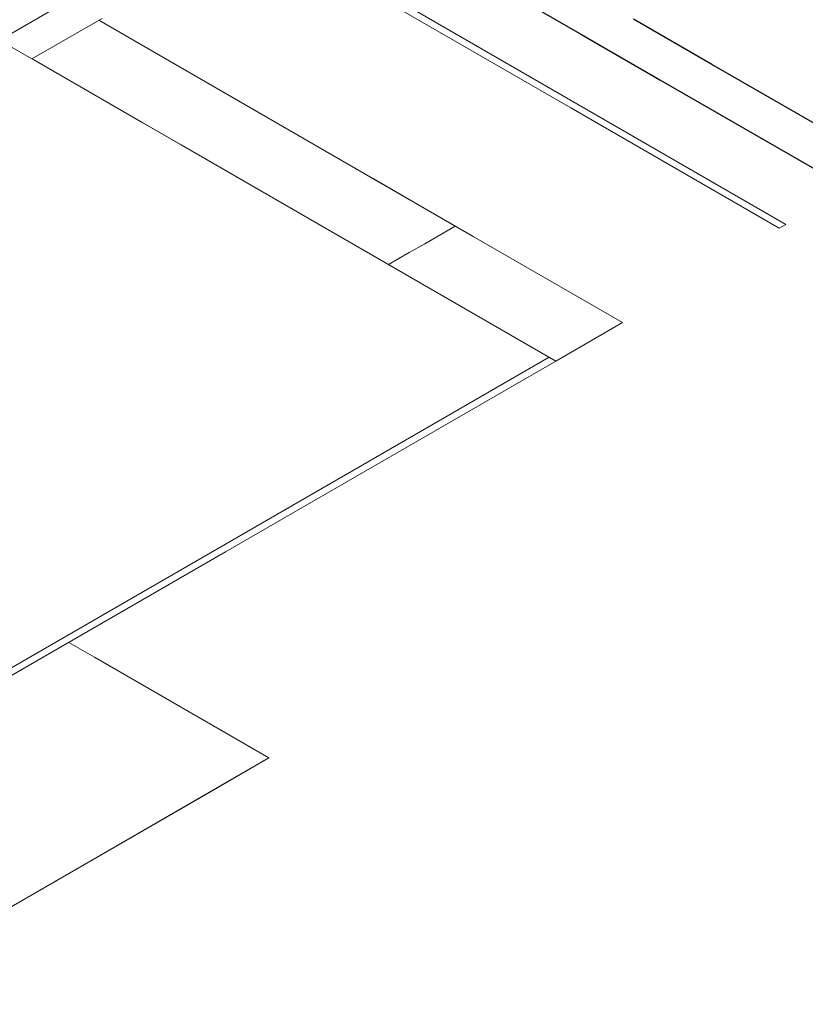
# Model space of a CAD drawing. Header units: millimetres. Extents: x 4480191 to 4481199, y -30324204 to -30323479.
# Tile 66 of 243: x 4480384.21 to 4480388.29, y -30324083.96 to -30324078.85. Entities that reach past the tile are written whole.
import ezdxf

# ---------------------------------------------------------------- set-up
doc = ezdxf.new("R2010")
doc.units = ezdxf.units.MM
for name, color, linetype, lineweight in [('DI-Elementos externos em vista', 9, 'Continuous', 5), ('EL-Condutos QD (Teto)', 32, 'Continuous', 25), ('IFC-Parede padrão-Contorno', 44, 'Continuous', 5), ('IFC-Parede-Contorno', 42, 'Continuous', 5)]:
    doc.layers.add(name, color=color, linetype=linetype, lineweight=lineweight)

msp = doc.modelspace()

# ---------------------------------------------------------------- linework, layer by layer
at = {"layer": 'DI-Elementos externos em vista'}
msp.add_line((4480383.2901, -30324079.4306), (4480386.3957, -30324077.6376), dxfattribs=at)
at = {"layer": 'EL-Condutos QD (Teto)'}
for p, q in [((4480386.3167, -30324078.4595), (4480387.1291, -30324078.9286)), ((4480387.807, -30324079.0846), (4480387.3991, -30324078.8491)), ((4480387.1291, -30324078.9286), (4480387.5368, -30324079.164)), ((4480389.1656, -30324079.869), (4480387.807, -30324079.0846)), ((4480387.5368, -30324079.164), (4480388.7782, -30324079.8807))]:
    msp.add_line(p, q, dxfattribs=at)
at = {"layer": 'IFC-Parede padrão-Contorno', "color": 8, "lineweight": 5}
for p, q in [((4480384.6402, -30324078.8451), (4480384.2765, -30324079.0551)), ((4480384.6229, -30324078.8551), (4480386.5674, -30324079.9777)), ((4480384.6231, -30324078.855), (4480385.469, -30324079.3434)), ((4480384.1173, -30324078.9632), (4480384.2765, -30324079.0551)), ((4480384.2765, -30324079.0551), (4480385.0514, -30324079.5024)), ((4480384.2767, -30324079.055), (4480384.8521, -30324079.3872)), ((4480385.469, -30324079.3434), (4480386.0444, -30324079.6756)), ((4480384.8521, -30324079.3872), (4480385.2816, -30324079.6352)), ((4480385.0514, -30324079.5024), (4480386.9959, -30324080.6251)), ((4480385.2816, -30324079.6352), (4480386.1276, -30324080.1236)), ((4480386.0444, -30324079.6756), (4480386.474, -30324079.9236)), ((4480386.474, -30324079.9236), (4480386.3157, -30324080.015)), ((4480386.3157, -30324080.015), (4480386.2353, -30324080.0614)), ((4480386.5674, -30324079.9777), (4480387.3423, -30324080.4251)), ((4480386.2353, -30324080.0614), (4480386.1275, -30324080.1237)), ((4480387.3423, -30324080.4251), (4480387.0946, -30324080.5681)), ((4480387.0946, -30324080.5681), (4480386.9959, -30324080.6251)), ((4480386.9612, -30324080.6051), (4480383.9313, -30324082.3544)), ((4480386.9959, -30324080.6251), (4480385.2808, -30324081.6152)), ((4480385.2808, -30324081.6152), (4480382.2509, -30324083.3646)), ((4480384.4671, -30324082.0851), (4480384.6011, -30324082.1624)), ((4480384.6011, -30324082.1624), (4480385.5063, -30324082.6851)), ((4480385.5063, -30324082.6851), (4480384.3719, -30324083.34)), ((4480385.5063, -30324082.6851), (4480385.2204, -30324082.8501)), ((4480385.2204, -30324082.8501), (4480383.2901, -30324083.9646))]:
    msp.add_line(p, q, dxfattribs=at)
at = {"layer": 'IFC-Parede-Contorno', "color": 8, "lineweight": 5}
for p, q in [((4480385.1011, -30324078.1711), (4480387.0738, -30324079.31)), ((4480385.743, -30324078.5017), (4480388.191, -30324079.9151)), ((4480387.0738, -30324079.31), (4480388.1563, -30324079.9351)), ((4480388.191, -30324079.9151), (4480388.1788, -30324079.9221)), ((4480388.1788, -30324079.9221), (4480388.1563, -30324079.9351))]:
    msp.add_line(p, q, dxfattribs=at)

doc.saveas('drawing.dxf')
